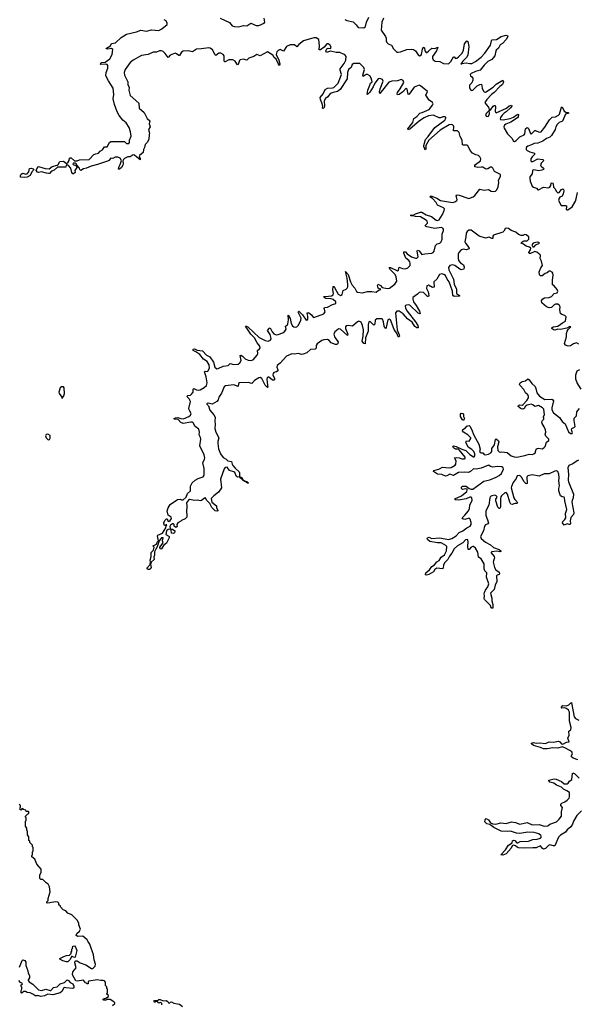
# Model space of a CAD drawing. Extents: x 2601477 to 2753313, y 449408 to 581029.
# Tile 63 of 203: x 2655380 to 2663178, y 460654 to 474422. Entities that reach past the tile are written whole.
import ezdxf

# ---------------------------------------------------------------- set-up
doc = ezdxf.new("R2010")
doc.units = 0

msp = doc.modelspace()

# ---------------------------------------------------------------- linework, layer by layer
at = {"layer": '0CON05XD'}
for points in [[(2659925, 474424), (2659955, 474409), (2660045, 474390), (2660088, 474348), (2660112, 474312), (2660195, 474310), (2660217, 474325), (2660228, 474385), (2660265, 474455)], [(2656965, 473854), (2656925, 473825), (2656855, 473725), (2656842, 473685), (2656847, 473645), (2656895, 473555), (2656895, 473515), (2656910, 473475), (2656905, 473435), (2656923, 473363), (2657045, 473255), (2657053, 473185), (2657119, 473125), (2657161, 473041), (2657199, 473008), (2657193, 472965), (2657204, 472925), (2657184, 472885), (2657196, 472835), (2657189, 472815), (2657185, 472748), (2657165, 472706), (2657134, 472675), (2657126, 472635), (2657112, 472608), (2657106, 472564), (2657057, 472525), (2657053, 472505), (2657065, 472480), (2657065, 472460), (2657018, 472498), (2656985, 472529), (2656965, 472534), (2656926, 472504), (2656895, 472502), (2656847, 472483), (2656830, 472465), (2656823, 472447), (2656826, 472405), (2656821, 472389), (2656803, 472355), (2656775, 472330), (2656763, 472333), (2656765, 472360), (2656784, 472396), (2656804, 472455), (2656785, 472484), (2656755, 472500), (2656715, 472498), (2656683, 472483), (2656653, 472487), (2656628, 472455), (2656608, 472445), (2656470, 472395), (2656378, 472372), (2656315, 472344), (2656273, 472337), (2656235, 472312), (2656220, 472325), (2656218, 472348), (2656182, 472382), (2656168, 472405), (2656155, 472417), (2656135, 472417), (2656122, 472405), (2656128, 472395), (2656168, 472378), (2656180, 472365), (2656180, 472355), (2656152, 472315), (2656157, 472285), (2656135, 472268), (2656125, 472268), (2656110, 472285), (2656096, 472346), (2656065, 472382), (2656045, 472392), (2656032, 472388), (2656025, 472360), (2655910, 472360), (2655861, 472319), (2655825, 472303), (2655795, 472273), (2655785, 472269), (2655754, 472276), (2655686, 472294), (2655645, 472283), (2655631, 472291), (2655610, 472315), (2655635, 472363), (2655645, 472369), (2655735, 472339), (2655793, 472337), (2655835, 472371), (2655904, 472386), (2655920, 472395), (2655943, 472437), (2655995, 472442), (2656035, 472410), (2656060, 472430), (2656072, 472455), (2656078, 472485), (2656085, 472492), (2656098, 472488), (2656146, 472446), (2656185, 472449), (2656215, 472461), (2656352, 472468), (2656417, 472535), (2656445, 472548), (2656484, 472556), (2656507, 472585), (2656537, 472603), (2656565, 472643), (2656606, 472644), (2656635, 472703), (2656655, 472717), (2656845, 472717), (2656875, 472691), (2656905, 472691), (2656914, 472705), (2656915, 472738), (2656938, 472792), (2656932, 472855), (2656912, 472915), (2656870, 472980), (2656825, 473016), (2656773, 473083), (2656745, 473134), (2656704, 473235), (2656687, 473315), (2656699, 473375), (2656689, 473465), (2656620, 473565), (2656583, 473635), (2656590, 473685), (2656615, 473745), (2656615, 473783), (2656605, 473794), (2656585, 473801), (2656515, 473794), (2656506, 473805), (2656525, 473823), (2656575, 473828), (2656641, 473875), (2656673, 473935), (2656683, 474003), (2656665, 474020), (2656615, 474010), (2656592, 474015), (2656593, 474025), (2656652, 474058), (2656665, 474088), (2656720, 474100), (2656799, 474171), (2656872, 474218), (2657015, 474252), (2657075, 474274), (2657155, 474262), (2657225, 474281), (2657325, 474272), (2657369, 474295), (2657444, 474356), (2657444, 474375), (2657429, 474405), (2657402, 474422)], [(2658185, 474441), (2658315, 474383), (2658352, 474335), (2658385, 474325), (2658445, 474320), (2658512, 474342), (2658555, 474334), (2658615, 474372), (2658685, 474340), (2658725, 474339), (2658799, 474371), (2658807, 474385), (2658797, 474445)], [(2660466, 474445), (2660444, 474386), (2660435, 474275), (2660497, 474185), (2660504, 474165), (2660505, 474125), (2660515, 474101), (2660535, 474083), (2660581, 474065), (2660606, 474015), (2660655, 473969), (2660675, 473966), (2660705, 473971), (2660795, 474006), (2660865, 474011), (2660886, 474006), (2660915, 473986), (2660955, 473930), (2660975, 473918), (2660989, 473921), (2661000, 473935), (2661015, 474012), (2661025, 474033), (2661035, 474037), (2661040, 474030), (2661046, 473985), (2661065, 473961), (2661075, 473963), (2661095, 473984), (2661144, 474026), (2661185, 474020), (2661227, 474037), (2661207, 473985), (2661155, 473905), (2661151, 473885), (2661161, 473861), (2661191, 473841), (2661255, 473835), (2661305, 473807), (2661375, 473806), (2661409, 473835), (2661445, 473903), (2661455, 473901), (2661475, 473881), (2661495, 473883), (2661519, 473901), (2661566, 473954), (2661586, 473995), (2661599, 474085), (2661635, 474127), (2661645, 474118), (2661661, 474045), (2661646, 473925), (2661628, 473892), (2661575, 473844), (2661550, 473800), (2661562, 473808), (2661625, 473820), (2661675, 473809), (2661705, 473811), (2661755, 473836), (2661832, 473898), (2661885, 473952), (2661966, 474064), (2661976, 474124), (2661985, 474141), (2662046, 474144), (2662115, 474188), (2662185, 474206), (2662203, 474203), (2662206, 474185), (2662183, 474145), (2662132, 474088), (2662101, 474069), (2662076, 474025), (2662045, 473995), (2662033, 473965), (2662025, 473915), (2661985, 473867), (2661928, 473835), (2661874, 473786), (2661822, 473718), (2661755, 473698), (2661695, 473668), (2661681, 473655), (2661684, 473635), (2661705, 473621), (2661715, 473605), (2661719, 473575), (2661702, 473538), (2661672, 473505), (2661671, 473475), (2661679, 473449), (2661695, 473434), (2661715, 473438), (2661780, 473495)], [(2657961, 469279), (2657993, 469305), (2658002, 469345), (2657989, 469429), (2657964, 469496), (2657974, 469506), (2658005, 469501), (2658018, 469512), (2658033, 469555), (2658029, 469595), (2658003, 469643), (2657953, 469675), (2657899, 469739), (2657845, 469779), (2657808, 469795), (2657800, 469805), (2657804, 469816), (2657825, 469819), (2657862, 469802), (2657935, 469791), (2657991, 469731), (2658039, 469709), (2658092, 469632), (2658111, 469561), (2658135, 469542), (2658155, 469544), (2658226, 469576), (2658294, 469585), (2658325, 469612), (2658375, 469600), (2658435, 469605), (2658460, 469625), (2658476, 469655), (2658465, 469728), (2658475, 469729), (2658495, 469715), (2658535, 469680), (2658575, 469663), (2658615, 469655), (2658645, 469665), (2658700, 469730), (2658709, 469755), (2658706, 469795), (2658735, 469821), (2658742, 469835), (2658738, 469855), (2658701, 469901), (2658662, 469972), (2658611, 470025), (2658538, 470135), (2658554, 470136), (2658570, 470125), (2658728, 469978), (2658815, 469938), (2658855, 469926), (2658888, 469942), (2658899, 469965), (2658882, 470022), (2658846, 470075), (2658875, 470109), (2658885, 470111), (2658909, 470055), (2658935, 470030), (2658965, 470016), (2658995, 470018), (2659062, 470045), (2659088, 470065), (2659107, 470095), (2659096, 470135), (2659124, 470156), (2659131, 470171), (2659141, 470225), (2659135, 470290), (2659165, 470243), (2659179, 470175), (2659195, 470139), (2659215, 470126), (2659235, 470121), (2659255, 470127), (2659276, 470144), (2659310, 470215), (2659316, 470246), (2659275, 470332), (2659277, 470343), (2659284, 470346), (2659336, 470295), (2659385, 470219), (2659403, 470225), (2659410, 470240), (2659412, 470275), (2659402, 470315), (2659412, 470328), (2659425, 470324), (2659460, 470295), (2659483, 470263), (2659495, 470258), (2659633, 470307), (2659650, 470335), (2659639, 470385), (2659645, 470398), (2659687, 470403), (2659755, 470440), (2659802, 470455), (2659801, 470475), (2659765, 470507), (2659735, 470518), (2659663, 470523), (2659640, 470535), (2659632, 470545), (2659639, 470551), (2659697, 470557), (2659741, 470559), (2659765, 470575), (2659768, 470595), (2659760, 470645), (2659765, 470690), (2659775, 470690), (2659785, 470679), (2659834, 470584), (2659865, 470564), (2659890, 470580), (2659905, 470635), (2659945, 470653), (2659961, 470669), (2659968, 470685), (2659969, 470719), (2659958, 470808), (2659935, 470900), (2659975, 470857), (2660006, 470755), (2660028, 470708), (2660065, 470666), (2660090, 470620), (2660102, 470612), (2660175, 470602), (2660245, 470622), (2660305, 470623), (2660367, 470613), (2660399, 470641), (2660420, 470645), (2660430, 470655), (2660405, 470658), (2660395, 470670), (2660386, 470705), (2660395, 470724), (2660425, 470706), (2660448, 470678), (2660525, 470665), (2660553, 470667), (2660627, 470723), (2660654, 470766), (2660644, 470825), (2660630, 470860), (2660567, 470925), (2660548, 470955), (2660565, 470956), (2660665, 470910), (2660679, 470921), (2660685, 470962), (2660735, 470942), (2660775, 470940), (2660808, 470952), (2660841, 470985), (2660843, 471015), (2660837, 471035), (2660821, 471055), (2660780, 471085), (2660754, 471156), (2660754, 471176), (2660775, 471174), (2660798, 471148), (2660858, 471108), (2660915, 471088), (2660935, 471088), (2660954, 471105), (2660941, 471185), (2660945, 471198), (2660965, 471188), (2661005, 471138), (2661045, 471149), (2661145, 471158), (2661163, 471167), (2661176, 471185), (2661195, 471265), (2661217, 471287), (2661255, 471296), (2661275, 471315), (2661287, 471355), (2661286, 471425), (2661307, 471475), (2661306, 471495), (2661298, 471505), (2661275, 471514), (2661185, 471502), (2661073, 471525), (2661054, 471535), (2661052, 471545), (2661084, 471575), (2661084, 471585), (2661077, 471605), (2661057, 471625), (2660984, 471664), (2660915, 471671), (2660885, 471681), (2660855, 471677), (2660844, 471685), (2660855, 471691), (2660885, 471690), (2660915, 471708), (2660985, 471731), (2661005, 471731), (2661065, 471691), (2661138, 471668), (2661205, 471619), (2661225, 471616), (2661245, 471624), (2661291, 471699), (2661318, 471755), (2661320, 471775), (2661305, 471790), (2661225, 471830), (2661205, 471865), (2661153, 471923), (2661117, 471945), (2661125, 471953), (2661145, 471952), (2661215, 471925), (2661265, 471892), (2661435, 471864), (2661465, 471874), (2661494, 471895), (2661498, 471905), (2661486, 471964), (2661499, 471971), (2661525, 471970), (2661645, 471924), (2661663, 471923), (2661724, 471946), (2661745, 471962), (2661815, 472051), (2661875, 472037), (2661935, 472046), (2661975, 472024), (2662005, 472019), (2662036, 472025), (2662052, 472045), (2662070, 472085), (2662079, 472145), (2662076, 472175), (2662105, 472235), (2662102, 472255), (2662021, 472301), (2661998, 472348), (2661985, 472359), (2661965, 472358), (2661925, 472336), (2661905, 472333), (2661885, 472339), (2661858, 472358), (2661839, 472361), (2661785, 472355), (2661747, 472365), (2661746, 472385), (2661754, 472395), (2661823, 472447), (2661829, 472475), (2661817, 472505), (2661795, 472525), (2661761, 472531), (2661711, 472555), (2661678, 472595), (2661650, 472655), (2661638, 472668), (2661586, 472666), (2661572, 472672), (2661570, 472735), (2661539, 472789), (2661525, 472845), (2661505, 472867), (2661447, 472867), (2661453, 472925), (2661449, 472939), (2661435, 472952), (2661415, 472957), (2661385, 472953), (2661262, 472878), (2661103, 472737), (2661059, 472665), (2661060, 472615), (2661055, 472600), (2661048, 472605), (2661044, 472625), (2661031, 472645), (2661030, 472665), (2661053, 472747), (2661092, 472788), (2661186, 472914), (2661326, 473015), (2661341, 473045), (2661338, 473058), (2661327, 473065), (2661298, 473065), (2661265, 473051), (2661245, 473050), (2661165, 473088), (2661095, 473078), (2661035, 473050), (2660972, 473008), (2660835, 472891), (2660815, 472882), (2660808, 472895), (2660877, 472983), (2660892, 473038), (2660933, 473067), (2660975, 473113), (2661008, 473122), (2661105, 473167), (2661155, 473225), (2661161, 473245), (2661154, 473265), (2661108, 473298), (2661062, 473365), (2661083, 473417), (2660985, 473498), (2660965, 473505), (2660895, 473477), (2660825, 473379), (2660815, 473377), (2660812, 473382), (2660800, 473450), (2660785, 473466), (2660736, 473414), (2660685, 473376), (2660665, 473369), (2660659, 473385), (2660663, 473405), (2660700, 473455), (2660750, 473545), (2660745, 473571), (2660715, 473585), (2660665, 473568), (2660585, 473562), (2660542, 473548), (2660456, 473435), (2660415, 473392), (2660413, 473413), (2660421, 473455), (2660464, 473564), (2660456, 473585), (2660415, 473600), (2660395, 473593), (2660347, 473533), (2660324, 473484), (2660275, 473409), (2660245, 473378), (2660241, 473381), (2660249, 473435), (2660275, 473508), (2660287, 473533), (2660310, 473555), (2660297, 473605), (2660275, 473635), (2660245, 473655), (2660225, 473655), (2660185, 473628), (2660177, 473645), (2660200, 473725), (2660193, 473753), (2660138, 473808), (2660055, 473809), (2660028, 473795), (2660014, 473755), (2659980, 473725), (2659966, 473685), (2659959, 473595), (2659861, 473445), (2659825, 473416), (2659765, 473405), (2659722, 473388), (2659691, 473345), (2659655, 473321), (2659638, 473285), (2659641, 473215), (2659636, 473195), (2659625, 473182), (2659613, 473183), (2659619, 473215), (2659605, 473259), (2659586, 473304), (2659581, 473335), (2659624, 473385), (2659652, 473445), (2659685, 473465), (2659755, 473468), (2659775, 473475), (2659835, 473535), (2659881, 473655), (2659864, 473715), (2659864, 473735), (2659874, 473755), (2659920, 473810), (2659940, 473855), (2659945, 473905), (2659934, 473924), (2659917, 473937), (2659855, 473962), (2659805, 473965), (2659725, 473982), (2659671, 473961), (2659663, 473985), (2659675, 474014), (2659695, 474024), (2659725, 474021), (2659735, 474035), (2659721, 474065), (2659695, 474085), (2659675, 474085), (2659640, 474040), (2659585, 474001), (2659570, 474000), (2659566, 474006), (2659573, 474055), (2659562, 474145), (2659525, 474169), (2659496, 474166), (2659347, 474125), (2659283, 474075), (2659255, 474042), (2659225, 474071), (2659165, 474072), (2659113, 474047), (2659068, 473982), (2659025, 474003), (2658995, 473992), (2658975, 473971), (2658967, 473937), (2659006, 473855), (2659018, 473805), (2659015, 473782), (2658995, 473810), (2658968, 473868), (2658938, 473895), (2658920, 473925), (2658845, 473971), (2658745, 473917), (2658695, 473934), (2658654, 473906), (2658585, 473885), (2658555, 473856), (2658505, 473868), (2658465, 473860), (2658455, 473852), (2658436, 473795), (2658425, 473791), (2658393, 473843), (2658360, 473860), (2658305, 473861), (2658255, 473832), (2658245, 473833), (2658239, 473858), (2658240, 473915), (2658227, 473937), (2658195, 473954), (2658166, 473954), (2658125, 473923), (2658115, 473929), (2658075, 473999), (2658045, 474023), (2658025, 474029), (2657925, 474013), (2657855, 474010), (2657795, 473973), (2657736, 473986), (2657668, 473982), (2657643, 473967), (2657615, 473919), (2657605, 473919), (2657575, 473944), (2657555, 473952), (2657484, 473926), (2657456, 473894), (2657417, 473947), (2657386, 473975), (2657365, 473985), (2657335, 473987), (2657295, 473966), (2657245, 473966), (2657177, 473933), (2657085, 473922), (2656965, 473854)], [(2661780, 473495), (2661815, 473516), (2661838, 473518), (2661846, 473466), (2661864, 473424), (2661875, 473411), (2661895, 473409), (2662001, 473479), (2662045, 473521), (2662136, 473576), (2662146, 473555), (2662134, 473515), (2662093, 473487), (2662015, 473405), (2661976, 473375), (2661913, 473307), (2661887, 473265), (2661904, 473235), (2661938, 473198), (2661952, 473152), (2661968, 473165), (2662000, 473215), (2662015, 473224), (2662030, 473220), (2662034, 473204), (2662029, 473145), (2662035, 473127), (2662045, 473119), (2662187, 473183), (2662225, 473217), (2662256, 473226), (2662261, 473215), (2662245, 473190), (2662184, 473135), (2662153, 473117), (2662128, 473088), (2662104, 473055), (2662099, 473035), (2662105, 473024), (2662143, 473023), (2662238, 473042), (2662285, 473061), (2662335, 473096), (2662345, 473100), (2662356, 473096), (2662353, 473065), (2662342, 473048), (2662249, 472991), (2662179, 472961), (2662160, 472945), (2662151, 472925), (2662156, 472905), (2662204, 472824), (2662261, 472765), (2662285, 472724), (2662298, 472718), (2662325, 472731), (2662375, 472784), (2662435, 472812), (2662443, 472827), (2662453, 472895), (2662475, 472913), (2662485, 472912), (2662495, 472900), (2662522, 472832), (2662535, 472821), (2662585, 472872), (2662595, 472873), (2662645, 472848), (2662671, 472855), (2662725, 472919), (2662787, 473023), (2662825, 473057), (2662875, 473065), (2662915, 473085), (2662927, 473103), (2662955, 473198), (2662965, 473203), (2662995, 473144), (2663018, 473128), (2663050, 473125), (2663058, 473115), (2663015, 473100), (2662969, 473001), (2662925, 472983), (2662895, 472955), (2662877, 472925), (2662867, 472885), (2662819, 472801), (2662795, 472778), (2662745, 472760), (2662695, 472725), (2662626, 472694), (2662575, 472692), (2662538, 472672), (2662485, 472655), (2662469, 472641), (2662461, 472625), (2662465, 472605), (2662478, 472595), (2662516, 472575), (2662578, 472555), (2662579, 472535), (2662548, 472505), (2662529, 472475), (2662526, 472455), (2662535, 472438), (2662555, 472439), (2662625, 472474), (2662695, 472469), (2662710, 472455), (2662672, 472415), (2662664, 472385), (2662672, 472372), (2662707, 472345), (2662710, 472335), (2662705, 472328), (2662684, 472316), (2662641, 472308), (2662569, 472321), (2662555, 472318), (2662550, 472310), (2662546, 472265), (2662516, 472225), (2662513, 472205), (2662518, 472165), (2662547, 472095), (2662565, 472078), (2662606, 472066), (2662625, 472042), (2662635, 472041), (2662705, 472078), (2662775, 472072), (2662795, 472082), (2662807, 472103), (2662812, 472135), (2662825, 472140), (2662836, 472136), (2662842, 472125), (2662845, 472080), (2662865, 472062), (2662885, 472019), (2662905, 472001), (2662926, 472004), (2662955, 472049), (2662975, 472057), (2662986, 472046), (2662988, 472028), (2662981, 471985), (2662965, 471954), (2662935, 471939), (2662925, 471926), (2662916, 471895), (2662954, 471824), (2663014, 471824), (2663025, 471818), (2663029, 471805), (2663023, 471773), (2663035, 471761), (2663047, 471763), (2663105, 471803), (2663155, 471884), (2663162, 471918), (2663181, 472005)], [(2661915, 473068), (2661935, 473074), (2661949, 473105), (2661945, 473150), (2661906, 473115), (2661894, 473095), (2661905, 473072), (2661915, 473068)], [(2655445, 472214), (2655391, 472221), (2655392, 472245), (2655400, 472260), (2655425, 472276), (2655465, 472262), (2655485, 472267), (2655507, 472293), (2655518, 472342), (2655540, 472345), (2655568, 472335), (2655577, 472325), (2655574, 472316), (2655552, 472295), (2655529, 472245), (2655485, 472220), (2655445, 472214)], [(2662683, 470463), (2662679, 470495), (2662695, 470520), (2662719, 470531), (2662783, 470537), (2662818, 470552), (2662855, 470593), (2662895, 470601), (2662904, 470625), (2662895, 470648), (2662855, 470700), (2662830, 470715), (2662829, 470775), (2662841, 470855), (2662837, 470877), (2662825, 470893), (2662795, 470908), (2662785, 470907), (2662757, 470883), (2662728, 470872), (2662685, 470840), (2662665, 470840), (2662649, 470855), (2662646, 470895), (2662668, 470952), (2662691, 470985), (2662678, 471045), (2662661, 471081), (2662664, 471124), (2662659, 471135), (2662611, 471171), (2662585, 471180), (2662525, 471151), (2662505, 471153), (2662501, 471165), (2662524, 471205), (2662526, 471226), (2662510, 471240), (2662465, 471253), (2662425, 471281), (2662393, 471295), (2662396, 471305), (2662421, 471325), (2662435, 471330), (2662475, 471330), (2662500, 471355), (2662500, 471385), (2662461, 471415), (2662445, 471418), (2662415, 471403), (2662394, 471404), (2662357, 471417), (2662319, 471449), (2662254, 471475), (2662215, 471502), (2662185, 471507), (2662171, 471499), (2662152, 471465), (2662137, 471453), (2662005, 471411), (2661995, 471395), (2661995, 471362), (2661985, 471360), (2661945, 471380), (2661895, 471367), (2661805, 471394), (2661695, 471479), (2661663, 471477), (2661640, 471460), (2661623, 471435), (2661621, 471385), (2661606, 471315), (2661614, 471295), (2661661, 471235), (2661664, 471216), (2661625, 471205), (2661585, 471212), (2661555, 471205), (2661522, 471165), (2661513, 471145), (2661510, 471085), (2661518, 471055), (2661545, 471024), (2661585, 470994), (2661597, 470963), (2661590, 470935), (2661555, 470925), (2661535, 470934), (2661465, 470985), (2661435, 470994), (2661395, 470985), (2661377, 470955), (2661382, 470922), (2661447, 470795), (2661458, 470725), (2661490, 470655), (2661491, 470595), (2661533, 470565), (2661530, 470555), (2661455, 470553), (2661436, 470565), (2661434, 470625), (2661385, 470755), (2661356, 470795), (2661334, 470844), (2661311, 470861), (2661285, 470866), (2661253, 470857), (2661214, 470795), (2661173, 470757), (2661175, 470682), (2661155, 470678), (2661095, 470712), (2661075, 470702), (2661070, 470665), (2661092, 470615), (2661103, 470565), (2661097, 470553), (2661085, 470552), (2661025, 470605), (2660985, 470614), (2660965, 470606), (2660945, 470582), (2660880, 470535), (2660878, 470515), (2660887, 470475), (2660925, 470425), (2660971, 470345), (2660981, 470315), (2660975, 470309), (2660955, 470316), (2660835, 470428), (2660823, 470433), (2660790, 470430), (2660775, 470425), (2660770, 470415), (2660775, 470386), (2660800, 470345), (2660915, 470199), (2660946, 470144), (2660952, 470115), (2660935, 470114), (2660905, 470134), (2660871, 470191), (2660805, 470238), (2660741, 470311), (2660685, 470345), (2660655, 470345), (2660635, 470325), (2660643, 470223), (2660660, 470085), (2660688, 470015), (2660691, 469995), (2660687, 469985), (2660675, 469987), (2660658, 470028), (2660615, 470090), (2660564, 470225), (2660545, 470233), (2660527, 470223), (2660505, 470118), (2660495, 470103), (2660485, 470111), (2660477, 470135), (2660470, 470195), (2660455, 470232), (2660445, 470238), (2660373, 470237), (2660352, 470218), (2660345, 470165), (2660335, 470152), (2660285, 470199), (2660275, 470202), (2660262, 470195), (2660252, 470155), (2660252, 470068), (2660218, 469972), (2660212, 469888), (2660195, 469896), (2660171, 469925), (2660185, 469995), (2660188, 470085), (2660176, 470144), (2660155, 470192), (2660125, 470204), (2660105, 470195), (2660035, 470138), (2659975, 470145), (2659945, 470139), (2659937, 470125), (2659936, 470105), (2659968, 470025), (2659965, 470004), (2659866, 470096), (2659845, 470099), (2659829, 470091), (2659786, 470055), (2659772, 470025), (2659788, 469978), (2659835, 469915), (2659830, 469895), (2659815, 469881), (2659795, 469880), (2659735, 469903), (2659706, 469936), (2659685, 469948), (2659634, 469946), (2659605, 469935), (2659541, 469889), (2659527, 469865), (2659525, 469831), (2659514, 469815), (2659449, 469811), (2659395, 469765), (2659345, 469744), (2659325, 469742), (2659275, 469753), (2659225, 469745), (2659185, 469749), (2659112, 469718), (2659022, 469618), (2658983, 469585), (2658977, 469565), (2658991, 469525), (2658989, 469511), (2658972, 469498), (2658935, 469487), (2658923, 469475), (2658922, 469455), (2658944, 469406), (2658944, 469386), (2658935, 469381), (2658915, 469383), (2658865, 469421), (2658855, 469424), (2658842, 469418), (2658836, 469395), (2658848, 469312), (2658850, 469285), (2658845, 469278), (2658815, 469311), (2658765, 469404), (2658743, 469417), (2658725, 469413), (2658662, 469378), (2658625, 469336), (2658575, 469350), (2658455, 469345), (2658441, 469335), (2658435, 469293), (2658375, 469318), (2658258, 469302), (2658240, 469290), (2658201, 469199), (2658165, 469145), (2658156, 469104), (2658137, 469083), (2658070, 469045), (2658015, 469059), (2657997, 469055), (2657996, 469045), (2658021, 469021), (2658041, 468961), (2658095, 468895), (2658112, 468865), (2658107, 468807), (2658113, 468763), (2658111, 468705), (2658125, 468655), (2658166, 468575), (2658151, 468525), (2658151, 468495), (2658162, 468422), (2658189, 468349), (2658228, 468298), (2658270, 468275), (2658292, 468252), (2658344, 468244), (2658351, 468205), (2658360, 468190), (2658393, 468153), (2658451, 468101), (2658456, 468084), (2658453, 468043), (2658460, 468030), (2658485, 468020), (2658498, 467998), (2658530, 467970), (2658558, 467965), (2658580, 467945), (2658575, 467940), (2658565, 467943), (2658530, 467970), (2658510, 467975), (2658448, 468028), (2658425, 468027), (2658413, 468033), (2658389, 468089), (2658375, 468099), (2658315, 468120), (2658283, 468163), (2658255, 468162), (2658239, 468141), (2658187, 467995), (2658202, 467875), (2658159, 467815), (2658094, 467766), (2658060, 467725), (2658066, 467676), (2658131, 467625), (2658132, 467595), (2658150, 467565), (2658150, 467555), (2658135, 467550), (2658115, 467554), (2658065, 467600), (2658039, 467659), (2657995, 467704), (2657977, 467737), (2657965, 467733), (2657925, 467698), (2657905, 467694), (2657865, 467701), (2657825, 467699), (2657755, 467714), (2657740, 467705), (2657712, 467665), (2657717, 467625), (2657711, 467535), (2657719, 467505), (2657717, 467465), (2657695, 467440), (2657645, 467418), (2657635, 467408), (2657592, 467385), (2657580, 467365), (2657582, 467335), (2657565, 467322), (2657542, 467342), (2657540, 467365), (2657532, 467372), (2657515, 467372), (2657491, 467355), (2657481, 467335), (2657483, 467313), (2657490, 467300), (2657517, 467297), (2657550, 467275), (2657552, 467265), (2657543, 467245), (2657525, 467236), (2657505, 467243), (2657498, 467288), (2657490, 467300), (2657455, 467294), (2657434, 467276), (2657422, 467222), (2657465, 467202), (2657472, 467195), (2657470, 467175), (2657435, 467102), (2657392, 467068), (2657365, 467022), (2657355, 467018), (2657342, 467035), (2657342, 467045), (2657388, 467105), (2657378, 467135), (2657387, 467177), (2657365, 467176), (2657330, 467135), (2657305, 467050), (2657282, 467018), (2657267, 466983), (2657264, 466935), (2657254, 466905), (2657260, 466875), (2657218, 466835), (2657210, 466805), (2657217, 466763), (2657207, 466743), (2657195, 466736), (2657176, 466736), (2657164, 466745), (2657164, 466755), (2657203, 466805), (2657210, 466835), (2657206, 466866), (2657219, 466915), (2657218, 466972), (2657253, 467005), (2657260, 467045), (2657243, 467065), (2657255, 467070), (2657293, 467087), (2657305, 467118), (2657320, 467135), (2657307, 467205), (2657310, 467215), (2657377, 467243), (2657423, 467315), (2657428, 467342), (2657437, 467357), (2657425, 467360), (2657415, 467350), (2657405, 467350), (2657394, 467376), (2657395, 467390), (2657415, 467422), (2657435, 467442), (2657442, 467442), (2657453, 467413), (2657465, 467407), (2657485, 467417), (2657501, 467445), (2657498, 467465), (2657458, 467495), (2657444, 467554), (2657455, 467595), (2657486, 467645), (2657585, 467713), (2657625, 467719), (2657645, 467709), (2657665, 467710), (2657710, 467745), (2657728, 467795), (2657771, 467835), (2657771, 467899), (2657791, 467945), (2657835, 467981), (2657877, 468005), (2657945, 468031), (2657957, 468043), (2657962, 468058), (2657961, 468145), (2657942, 468225), (2657964, 468276), (2657968, 468295), (2657962, 468335), (2657901, 468465), (2657913, 468555), (2657908, 468578), (2657888, 468615), (2657897, 468655), (2657884, 468694), (2657835, 468735), (2657808, 468785), (2657795, 468792), (2657775, 468794), (2657665, 468777), (2657635, 468789), (2657595, 468832), (2657545, 468838), (2657538, 468845), (2657560, 468855), (2657593, 468857), (2657633, 468843), (2657670, 468840), (2657746, 468874), (2657768, 468892), (2657776, 468915), (2657751, 468965), (2657748, 468985), (2657768, 469085), (2657752, 469122), (2657718, 469155), (2657730, 469165), (2657768, 469172), (2657785, 469185), (2657806, 469215), (2657808, 469255), (2657815, 469264), (2657855, 469244), (2657885, 469243), (2657905, 469248), (2657961, 469279)], [(2662575, 471244), (2662598, 471272), (2662648, 471295), (2662638, 471305), (2662615, 471311), (2662563, 471295), (2662544, 471274), (2662555, 471248), (2662575, 471244)], [(2663200, 469885), (2663165, 469902), (2663125, 469890), (2663085, 469860), (2663048, 469858), (2663013, 469873), (2663000, 469895), (2663026, 469985), (2663027, 470035), (2663036, 470065), (2663049, 470091), (2663088, 470128), (2663075, 470132), (2663030, 470110), (2662945, 470091), (2662905, 470094), (2662865, 470082), (2662847, 470087), (2662822, 470105), (2662822, 470115), (2662842, 470125), (2662905, 470136), (2662970, 470185), (2663014, 470206), (2663022, 470265), (2663005, 470284), (2662960, 470300), (2662943, 470315), (2662934, 470365), (2662940, 470405), (2662931, 470425), (2662905, 470442), (2662875, 470444), (2662855, 470434), (2662815, 470398), (2662783, 470393), (2662748, 470408), (2662683, 470463)], [(2663234, 469255), (2663174, 469345), (2663156, 469395), (2663156, 469455), (2663175, 469514), (2663215, 469531)], [(2663195, 468262), (2663176, 468255), (2663117, 468213), (2663061, 468189), (2663045, 468155), (2663057, 468065), (2663049, 467985), (2663055, 467958), (2663125, 467785), (2663120, 467735), (2663105, 467697), (2663103, 467675), (2663129, 467525), (2663124, 467505), (2663089, 467461), (2663078, 467415), (2663084, 467375), (2663076, 467364), (2663066, 467364), (2663035, 467371), (2662995, 467354), (2662973, 467385), (2662974, 467406), (2663005, 467431), (2663016, 467454), (2663011, 467515), (2663030, 467575), (2663002, 467695), (2663001, 467735), (2662995, 467746), (2662965, 467749), (2662945, 467765), (2662922, 467832), (2662919, 467865), (2662929, 467905), (2662922, 467972), (2662926, 468015), (2662920, 468065), (2662905, 468105), (2662885, 468113), (2662865, 468110), (2662785, 468072), (2662715, 468070), (2662645, 468040), (2662545, 468057), (2662486, 468045), (2662475, 468035), (2662472, 468025), (2662476, 467935), (2662465, 467931), (2662435, 467959), (2662400, 468025), (2662376, 468046), (2662337, 468043), (2662321, 468005), (2662281, 467949), (2662256, 467895), (2662255, 467875), (2662290, 467735), (2662303, 467713), (2662334, 467685), (2662341, 467665), (2662335, 467659), (2662305, 467658), (2662265, 467644), (2662249, 467649), (2662235, 467675), (2662204, 467785), (2662185, 467809), (2662165, 467808), (2662119, 467765), (2662111, 467749), (2662105, 467725), (2662106, 467605), (2662095, 467587), (2662085, 467586), (2662066, 467606), (2662041, 467695), (2662039, 467715), (2662056, 467745), (2662054, 467755), (2662045, 467766), (2662025, 467772), (2661985, 467765), (2661965, 467755), (2661955, 467735), (2661943, 467635), (2661900, 467555), (2661901, 467495), (2661937, 467385), (2661929, 467372), (2661893, 467357), (2661878, 467342), (2661865, 467275), (2661826, 467195), (2661835, 467165), (2661895, 467116), (2661965, 467080), (2662005, 467040), (2662085, 467014), (2662110, 466995), (2662110, 466985), (2662097, 466983), (2662055, 466992), (2661985, 466981), (2661974, 466976), (2661973, 466967), (2662016, 466914), (2662019, 466895), (2662004, 466856), (2662002, 466835), (2662020, 466760), (2662041, 466731), (2662084, 466695), (2662091, 466675), (2662086, 466664), (2662058, 466655), (2662046, 466645), (2662055, 466565), (2662031, 466515), (2662016, 466454), (2661966, 466405), (2661984, 466335), (2661981, 466295), (2661996, 466245), (2661996, 466194), (2661985, 466192), (2661975, 466200), (2661962, 466232), (2661880, 466315), (2661876, 466325), (2661881, 466365), (2661874, 466395), (2661878, 466412), (2661894, 466445), (2661929, 466491), (2661942, 466535), (2661910, 466625), (2661912, 466685), (2661886, 466716), (2661875, 466745), (2661875, 466815), (2661835, 466885), (2661795, 466905), (2661787, 466977), (2661755, 467032), (2661725, 467054), (2661715, 467056), (2661695, 467047), (2661665, 467014), (2661652, 467012), (2661645, 467055), (2661653, 467125), (2661641, 467151), (2661615, 467150), (2661575, 467106), (2661503, 467067), (2661454, 467025), (2661425, 466961), (2661390, 466920), (2661368, 466872), (2661320, 466825), (2661307, 466795), (2661304, 466756), (2661298, 466745), (2661215, 466752), (2661188, 466732), (2661165, 466699), (2661100, 466665), (2661070, 466655), (2661057, 466657), (2661053, 466665), (2661061, 466685), (2661109, 466731), (2661145, 466777), (2661179, 466801), (2661215, 466841), (2661245, 466859), (2661274, 466906), (2661319, 466941), (2661348, 466995), (2661353, 467055), (2661340, 467070), (2661275, 467105), (2661225, 467105), (2661115, 467124), (2661083, 467155), (2661078, 467165), (2661082, 467175), (2661105, 467184), (2661138, 467168), (2661255, 467175), (2661375, 467154), (2661423, 467167), (2661486, 467204), (2661525, 467252), (2661577, 467273), (2661632, 467318), (2661679, 467341), (2661692, 467365), (2661693, 467393), (2661678, 467438), (2661665, 467452), (2661605, 467435), (2661575, 467441), (2661568, 467455), (2661607, 467493), (2661655, 467552), (2661669, 467585), (2661677, 467633), (2661709, 467705), (2661705, 467735), (2661695, 467745), (2661675, 467747), (2661625, 467724), (2661515, 467701), (2661475, 467708), (2661463, 467715), (2661466, 467724), (2661557, 467763), (2661634, 467825), (2661640, 467845), (2661636, 467856), (2661615, 467861), (2661575, 467852), (2661566, 467856), (2661560, 467865), (2661560, 467885), (2661573, 467897), (2661625, 467900), (2661667, 467867), (2661695, 467855), (2661715, 467855), (2661871, 467969), (2661955, 467986), (2662045, 468026), (2662085, 468047), (2662118, 468075), (2662144, 468135), (2662142, 468155), (2662125, 468170), (2662064, 468176), (2661996, 468164), (2661965, 468172), (2661945, 468190), (2661935, 468191), (2661835, 468152), (2661765, 468137), (2661725, 468141), (2661686, 468104), (2661655, 468088), (2661594, 468094), (2661515, 468090), (2661445, 468049), (2661395, 468068), (2661355, 468044), (2661335, 468041), (2661285, 468063), (2661225, 468068), (2661165, 468102), (2661171, 468119), (2661241, 468139), (2661295, 468165), (2661385, 468156), (2661415, 468162), (2661468, 468192), (2661479, 468205), (2661483, 468255), (2661460, 468295), (2661495, 468300), (2661526, 468294), (2661565, 468281), (2661600, 468280), (2661610, 468285), (2661609, 468305), (2661528, 468408), (2661515, 468416), (2661475, 468416), (2661449, 468435), (2661437, 468455), (2661446, 468464), (2661485, 468456), (2661565, 468415), (2661619, 468399), (2661673, 468343), (2661725, 468307), (2661735, 468307), (2661747, 468323), (2661744, 468355), (2661725, 468388), (2661705, 468414), (2661653, 468443), (2661618, 468515), (2661630, 468535), (2661665, 468527), (2661691, 468565), (2661689, 468575), (2661645, 468619), (2661587, 468655), (2661574, 468675), (2661578, 468692), (2661614, 468715), (2661631, 468739), (2661645, 468745), (2661665, 468746), (2661675, 468738), (2661699, 468695), (2661731, 468611), (2661802, 468485), (2661821, 468415), (2661810, 468385), (2661820, 468370), (2661833, 468367), (2661855, 468363), (2661875, 468343), (2661895, 468338), (2661935, 468347), (2661970, 468365), (2661982, 468385), (2661985, 468427), (2662022, 468475), (2662035, 468550), (2662045, 468560), (2662074, 468535), (2662081, 468521), (2662062, 468448), (2662068, 468398), (2662085, 468380), (2662105, 468376), (2662125, 468381), (2662195, 468370), (2662255, 468324), (2662295, 468309), (2662333, 468303), (2662445, 468326), (2662505, 468346), (2662545, 468340), (2662571, 468349), (2662589, 468365), (2662604, 468415), (2662615, 468426), (2662635, 468432), (2662685, 468423), (2662710, 468435), (2662727, 468455), (2662747, 468513), (2662782, 468538), (2662778, 468555), (2662736, 468596), (2662730, 468625), (2662736, 468656), (2662734, 468685), (2662717, 468727), (2662686, 468775), (2662683, 468797), (2662690, 468815), (2662710, 468835), (2662710, 468855), (2662703, 468865), (2662718, 468895), (2662708, 468975), (2662692, 468995), (2662635, 469028), (2662585, 469012), (2662555, 469038), (2662535, 469046), (2662475, 469034), (2662454, 469016), (2662433, 468985), (2662415, 468974), (2662395, 468982), (2662352, 469015), (2662357, 469025), (2662372, 469035), (2662405, 469032), (2662420, 469040), (2662471, 469095), (2662496, 469136), (2662496, 469155), (2662486, 469175), (2662453, 469203), (2662432, 469252), (2662375, 469312), (2662371, 469325), (2662380, 469345), (2662405, 469361), (2662455, 469370), (2662485, 469398), (2662505, 469386), (2662544, 469334), (2662587, 469295), (2662600, 469265), (2662611, 469205), (2662649, 469159), (2662725, 469112), (2662824, 469114), (2662838, 469108), (2662844, 469094), (2662824, 468996), (2662824, 468965), (2662847, 468925), (2662931, 468861), (2662966, 468805), (2663009, 468769), (2663055, 468660), (2663085, 468636), (2663104, 468636), (2663111, 468645), (2663099, 468685), (2663101, 468705), (2663140, 468725), (2663146, 468735), (2663134, 468815), (2663135, 468850), (2663168, 468882), (2663170, 468940), (2663208, 468985)], [(2655975, 469130), (2655998, 469162), (2656006, 469194), (2656003, 469273), (2655995, 469288), (2655965, 469287), (2655948, 469275), (2655929, 469215), (2655933, 469195), (2655970, 469145), (2655970, 469130), (2655975, 469130)], [(2661585, 468818), (2661574, 468825), (2661544, 468875), (2661544, 468906), (2661555, 468921), (2661575, 468916), (2661585, 468902), (2661588, 468875), (2661601, 468845), (2661585, 468818)], [(2655778, 468548), (2655795, 468552), (2655808, 468572), (2655805, 468608), (2655776, 468626), (2655750, 468620), (2655742, 468605), (2655750, 468575), (2655778, 468548)], [(2663185, 464072), (2663122, 464095), (2663097, 464115), (2663094, 464125), (2663111, 464155), (2663101, 464185), (2663075, 464205), (2663005, 464238), (2662965, 464253), (2662905, 464236), (2662835, 464240), (2662755, 464228), (2662705, 464227), (2662665, 464246), (2662564, 464275), (2662537, 464295), (2662537, 464305), (2662565, 464314), (2662605, 464304), (2662655, 464308), (2662735, 464299), (2662785, 464323), (2662845, 464319), (2662915, 464332), (2662935, 464325), (2662955, 464296), (2662975, 464290), (2663025, 464319), (2663065, 464322), (2663044, 464375), (2663063, 464415), (2663058, 464472), (2663086, 464493), (2663091, 464525), (2663071, 464615), (2663067, 464737), (2663057, 464765), (2663028, 464788), (2662999, 464799), (2662960, 464795), (2662953, 464803), (2662975, 464831), (2663025, 464826), (2663059, 464841), (2663085, 464867), (2663095, 464872), (2663098, 464868), (2663134, 464674), (2663152, 464652), (2663201, 464625)], [(2663239, 463361), (2663172, 463295), (2663124, 463216), (2663112, 463175), (2663086, 463134), (2663036, 463094), (2663015, 463062), (2662945, 463020), (2662917, 462993), (2662865, 462872), (2662845, 462870), (2662795, 462883), (2662777, 462873), (2662735, 462832), (2662705, 462824), (2662692, 462832), (2662665, 462868), (2662605, 462841), (2662555, 462844), (2662445, 462835), (2662355, 462842), (2662335, 462850), (2662315, 462872), (2662285, 462880), (2662268, 462872), (2662251, 462835), (2662185, 462756), (2662135, 462740), (2662108, 462745), (2662176, 462815), (2662215, 462881), (2662265, 462910), (2662272, 462938), (2662285, 462951), (2662306, 462945), (2662334, 462914), (2662345, 462911), (2662381, 462929), (2662495, 462935), (2662555, 462957), (2662615, 462961), (2662664, 462975), (2662677, 462995), (2662670, 463015), (2662638, 463038), (2662575, 463057), (2662485, 463060), (2662375, 463043), (2662329, 463049), (2662245, 463075), (2662195, 463068), (2662115, 463074), (2662009, 463125), (2661957, 463167), (2661915, 463178), (2661884, 463204), (2661888, 463235), (2661905, 463251), (2661938, 463235), (2661963, 463193), (2661995, 463176), (2662038, 463172), (2662110, 463190), (2662185, 463180), (2662256, 463204), (2662315, 463195), (2662374, 463174), (2662475, 463195), (2662545, 463162), (2662645, 463168), (2662715, 463147), (2662765, 463149), (2662795, 463171), (2662885, 463207), (2662926, 463244), (2662958, 463285), (2662959, 463345), (2662969, 463405), (2662946, 463435), (2662947, 463453), (2662962, 463468), (2663005, 463483), (2663035, 463506), (2663062, 463535), (2663070, 463555), (2663069, 463615), (2663031, 463641), (2662984, 463664), (2662958, 463688), (2662885, 463720), (2662848, 463748), (2662795, 463762), (2662778, 463785), (2662782, 463788), (2662855, 463806), (2662883, 463803), (2662955, 463767), (2662995, 463735), (2663035, 463735), (2663052, 463745), (2663069, 463775), (2663101, 463795), (2663109, 463881), (2663115, 463892), (2663145, 463876), (2663205, 463814)], [(2655380, 463395), (2655390, 463405), (2655390, 463435), (2655372, 463452)], [(2656680, 460635), (2656710, 460665), (2656710, 460675), (2656698, 460688), (2656645, 460720), (2656605, 460720), (2656585, 460710), (2656555, 460710), (2656550, 460715), (2656550, 460725), (2656560, 460735), (2656585, 460740), (2656620, 460765), (2656620, 460775), (2656600, 460795), (2656600, 460805), (2656610, 460815), (2656610, 460865), (2656600, 460875), (2656598, 460898), (2656580, 460915), (2656580, 460965), (2656565, 460980), (2656546, 460986), (2656515, 460986), (2656465, 460997), (2656345, 460978), (2656340, 460975), (2656338, 460942), (2656325, 460940), (2656315, 460950), (2656302, 460952), (2656272, 460992), (2656185, 460979), (2656165, 460983), (2656119, 461065), (2656122, 461108), (2656170, 461165), (2656150, 461235), (2656154, 461256), (2656165, 461263), (2656185, 461260), (2656224, 461234), (2656304, 461204), (2656386, 461154), (2656405, 461153), (2656438, 461185), (2656440, 461215), (2656420, 461275), (2656412, 461345), (2656362, 461495), (2656332, 461535), (2656323, 461553), (2656265, 461607), (2656195, 461604), (2656170, 461615), (2656178, 461645), (2656217, 461675), (2656232, 461705), (2656208, 461765), (2656208, 461785), (2656188, 461825), (2656110, 461905), (2656055, 461930), (2656025, 461960), (2655990, 461975), (2655950, 462015), (2655950, 462025), (2655930, 462045), (2655927, 462067), (2655912, 462082), (2655875, 462088), (2655803, 462073), (2655765, 462070), (2655760, 462075), (2655760, 462085), (2655777, 462103), (2655778, 462135), (2655808, 462225), (2655797, 462297), (2655780, 462335), (2655751, 462351), (2655705, 462400), (2655675, 462400), (2655660, 462415), (2655660, 462465), (2655680, 462495), (2655680, 462545), (2655620, 462615), (2655590, 462685), (2655550, 462715), (2655550, 462735), (2655560, 462745), (2655560, 462785), (2655570, 462795), (2655570, 462845), (2655560, 462855), (2655558, 462878), (2655520, 462915), (2655520, 462935), (2655510, 462945), (2655510, 462995), (2655490, 463025), (2655490, 463075), (2655480, 463085), (2655480, 463115), (2655460, 463145), (2655460, 463215), (2655470, 463225), (2655470, 463265), (2655462, 463272), (2655460, 463285), (2655492, 463318), (2655508, 463322), (2655510, 463345), (2655505, 463350), (2655472, 463352), (2655468, 463368), (2655435, 463380), (2655425, 463390), (2655412, 463388), (2655395, 463370), (2655380, 463385)], [(2656035, 461248), (2655985, 461262), (2655940, 461285), (2655942, 461295), (2655996, 461324), (2656034, 461336), (2656075, 461340), (2656100, 461365), (2656100, 461385), (2656110, 461395), (2656110, 461425), (2656120, 461435), (2656122, 461468), (2656145, 461470), (2656160, 461455), (2656178, 461405), (2656157, 461313), (2656145, 461310), (2656115, 461322), (2656105, 461320), (2656088, 461282), (2656055, 461250), (2656035, 461248)], [(2655378, 461175), (2655413, 461267), (2655424, 461276), (2655451, 461265), (2655466, 461245), (2655464, 461195), (2655493, 461123), (2655499, 461089), (2655518, 461055), (2655519, 461025), (2655498, 460995), (2655500, 460985), (2655515, 460968), (2655566, 460936), (2655644, 460854), (2655685, 460847), (2655745, 460864), (2655805, 460846), (2655815, 460849), (2655855, 460889), (2655905, 460898), (2655945, 460940), (2656005, 460960), (2656045, 460998), (2656065, 460987), (2656085, 460960), (2656122, 460942), (2656136, 460906), (2656136, 460885), (2656125, 460876), (2656024, 460884), (2656005, 460889), (2655996, 460884), (2655969, 460831), (2655945, 460812), (2655844, 460786), (2655775, 460794), (2655729, 460771), (2655675, 460763)], [(2655675, 460763), (2655635, 460777), (2655625, 460770), (2655595, 460770), (2655572, 460792), (2655525, 460812), (2655485, 460818), (2655462, 460832), (2655438, 460832), (2655415, 460812), (2655405, 460810), (2655400, 460815), (2655400, 460845), (2655410, 460865), (2655410, 460895), (2655400, 460905), (2655400, 460925), (2655415, 460930), (2655420, 460945), (2655391, 460961), (2655368, 460988)], [(2657370, 460645), (2657370, 460665), (2657360, 460675), (2657345, 460678), (2657325, 460670), (2657305, 460700), (2657292, 460698), (2657275, 460682), (2657265, 460682), (2657258, 460695), (2657264, 460706), (2657315, 460710), (2657325, 460720), (2657343, 460723), (2657385, 460702), (2657430, 460705), (2657450, 460695), (2657460, 460675), (2657475, 460670), (2657490, 460685), (2657505, 460688), (2657535, 460672), (2657585, 460659), (2657615, 460658), (2657656, 460625)]]:
    msp.add_lwpolyline(points, dxfattribs=at)

doc.saveas('drawing.dxf')
